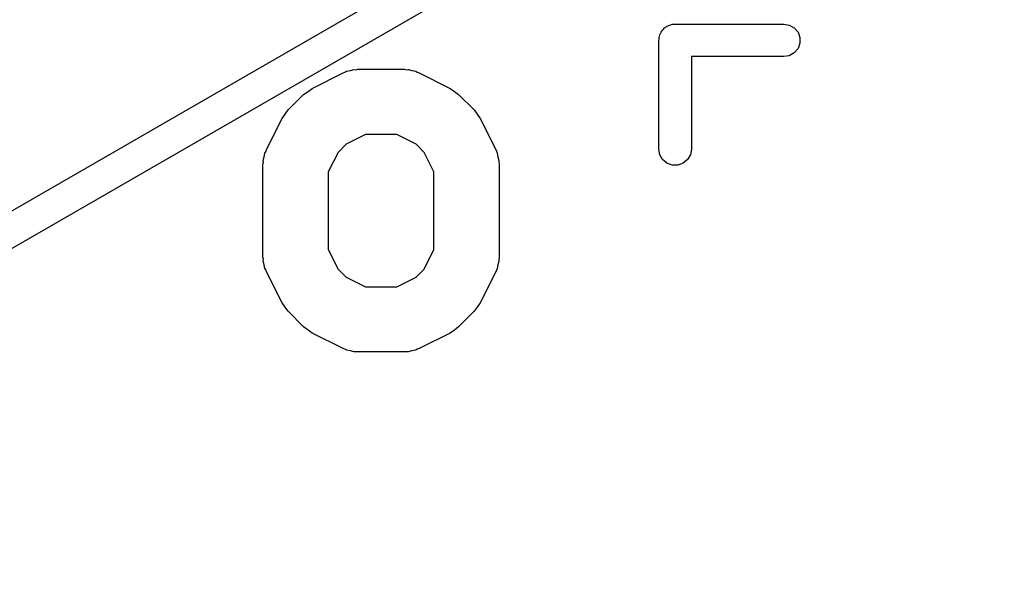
# Model space of a CAD drawing. Extents: x 83.4 to 168.1, y -157.3 to -85.4.
# Tile 36 of 60: x 126 to 130.6, y -105.2 to -102.6. Entities that reach past the tile are written whole.
import ezdxf

# ---------------------------------------------------------------- set-up
doc = ezdxf.new("R2010")
doc.units = 0
doc.header["$MEASUREMENT"] = 0
doc.layers.add('BLACK', color=7, linetype='CONTINUOUS')

msp = doc.modelspace()

# ---------------------------------------------------------------- linework, layer by layer
at = {"layer": 'Black'}
for p, q in [((123.262, -105.034), (134.564, -98.5092)), ((134.704, -98.6016), (123.272, -105.202)), ((128.991, -102.633), (128.994, -102.627)), ((128.994, -102.627), (128.998, -102.622)), ((128.998, -102.622), (129.001, -102.616)), ((129.001, -102.616), (129.006, -102.612)), ((129.006, -102.612), (129.01, -102.607)), ((129.01, -102.607), (129.016, -102.604)), ((129.016, -102.604), (129.021, -102.599)), ((129.021, -102.599), (129.027, -102.597)), ((129.027, -102.597), (129.033, -102.594)), ((129.033, -102.594), (129.039, -102.593)), ((129.039, -102.593), (129.046, -102.59)), ((129.046, -102.59), (129.052, -102.59)), ((129.052, -102.59), (129.059, -102.589)), ((129.059, -102.589), (129.559, -102.589)), ((129.559, -102.589), (129.584, -102.594)), ((129.584, -102.594), (129.607, -102.607)), ((129.607, -102.607), (129.624, -102.627)), ((129.624, -102.627), (129.633, -102.651)), ((128.984, -102.664), (128.985, -102.658)), ((128.984, -103.164), (128.984, -102.664)), ((128.985, -102.651), (128.987, -102.645)), ((128.985, -102.658), (128.985, -102.651)), ((128.987, -102.645), (128.988, -102.639)), ((128.988, -102.639), (128.991, -102.633)), ((129.633, -102.651), (129.633, -102.677)), ((129.624, -102.702), (129.607, -102.722)), ((129.633, -102.677), (129.624, -102.702)), ((129.559, -102.739), (129.134, -102.739)), ((129.134, -102.739), (129.134, -103.164)), ((129.584, -102.735), (129.559, -102.739)), ((129.607, -102.722), (129.584, -102.735)), ((127.533, -102.813), (127.541, -102.811)), ((127.541, -102.811), (127.549, -102.806)), ((127.549, -102.806), (127.566, -102.803)), ((127.566, -102.803), (127.583, -102.798)), ((127.583, -102.798), (127.592, -102.799)), ((127.592, -102.799), (127.6, -102.797)), ((127.6, -102.797), (127.814, -102.797)), ((127.814, -102.797), (127.823, -102.799)), ((127.823, -102.799), (127.832, -102.798)), ((127.832, -102.798), (127.848, -102.803)), ((127.848, -102.803), (127.866, -102.806)), ((127.866, -102.806), (127.873, -102.811)), ((127.873, -102.811), (127.882, -102.813)), ((127.39, -102.885), (127.533, -102.813)), ((127.882, -102.813), (128.024, -102.885)), ((127.351, -102.913), (127.371, -102.899)), ((127.371, -102.899), (127.39, -102.885)), ((128.024, -102.885), (128.044, -102.899)), ((128.044, -102.899), (128.063, -102.913)), ((127.28, -102.984), (127.351, -102.913)), ((128.063, -102.913), (128.135, -102.984)), ((127.266, -103.004), (127.28, -102.984)), ((128.135, -102.984), (128.149, -103.004)), ((127.18, -103.166), (127.252, -103.023)), ((127.252, -103.023), (127.266, -103.004)), ((128.149, -103.004), (128.163, -103.023)), ((128.163, -103.023), (128.234, -103.166)), ((127.636, -103.097), (127.546, -103.142)), ((127.779, -103.097), (127.636, -103.097)), ((127.868, -103.142), (127.779, -103.097)), ((127.173, -103.182), (127.178, -103.174)), ((127.178, -103.174), (127.18, -103.166)), ((127.546, -103.142), (127.509, -103.179)), ((127.905, -103.179), (127.868, -103.142)), ((128.234, -103.166), (128.237, -103.174)), ((128.237, -103.174), (128.241, -103.182)), ((128.988, -103.19), (128.984, -103.164)), ((129.134, -103.164), (129.129, -103.19)), ((127.165, -103.216), (127.17, -103.199)), ((127.166, -103.224), (127.165, -103.216)), ((127.17, -103.199), (127.173, -103.182)), ((127.509, -103.179), (127.464, -103.268)), ((127.95, -103.268), (127.905, -103.179)), ((128.241, -103.182), (128.244, -103.199)), ((128.244, -103.199), (128.249, -103.216)), ((128.249, -103.216), (128.249, -103.224)), ((129.001, -103.212), (128.988, -103.19)), ((129.021, -103.229), (129.001, -103.212)), ((129.116, -103.212), (129.096, -103.229)), ((129.129, -103.19), (129.116, -103.212)), ((127.164, -103.233), (127.166, -103.224)), ((127.164, -103.662), (127.164, -103.233)), ((128.249, -103.224), (128.25, -103.233)), ((128.25, -103.233), (128.25, -103.662)), ((129.046, -103.238), (129.021, -103.229)), ((129.072, -103.238), (129.046, -103.238)), ((129.096, -103.229), (129.072, -103.238)), ((127.464, -103.268), (127.464, -103.626)), ((127.95, -103.626), (127.95, -103.268)), ((127.464, -103.626), (127.509, -103.716)), ((127.905, -103.716), (127.95, -103.626)), ((127.166, -103.67), (127.164, -103.662)), ((127.165, -103.679), (127.166, -103.67)), ((128.25, -103.662), (128.249, -103.67)), ((128.249, -103.67), (128.249, -103.679)), ((127.17, -103.696), (127.165, -103.679)), ((127.173, -103.713), (127.17, -103.696)), ((127.178, -103.72), (127.173, -103.713)), ((127.509, -103.716), (127.546, -103.753)), ((127.868, -103.753), (127.905, -103.716)), ((128.241, -103.713), (128.237, -103.72)), ((128.244, -103.696), (128.241, -103.713)), ((128.249, -103.679), (128.244, -103.696)), ((127.18, -103.729), (127.178, -103.72)), ((127.252, -103.871), (127.18, -103.729)), ((127.546, -103.753), (127.636, -103.797)), ((127.779, -103.797), (127.868, -103.753)), ((128.234, -103.729), (128.163, -103.871)), ((128.237, -103.72), (128.234, -103.729)), ((127.636, -103.797), (127.779, -103.797)), ((127.266, -103.891), (127.252, -103.871)), ((127.28, -103.91), (127.266, -103.891)), ((128.149, -103.891), (128.135, -103.91)), ((128.163, -103.871), (128.149, -103.891)), ((127.351, -103.982), (127.28, -103.91)), ((128.135, -103.91), (128.063, -103.982)), ((127.371, -103.996), (127.351, -103.982)), ((128.063, -103.982), (128.044, -103.996)), ((127.39, -104.01), (127.371, -103.996)), ((127.533, -104.081), (127.39, -104.01)), ((128.024, -104.01), (127.882, -104.081)), ((128.044, -103.996), (128.024, -104.01)), ((127.541, -104.084), (127.533, -104.081)), ((127.549, -104.088), (127.541, -104.084)), ((127.566, -104.091), (127.549, -104.088)), ((127.583, -104.096), (127.566, -104.091)), ((127.592, -104.096), (127.583, -104.096)), ((127.6, -104.097), (127.592, -104.096)), ((127.814, -104.097), (127.6, -104.097)), ((127.823, -104.096), (127.814, -104.097)), ((127.832, -104.096), (127.823, -104.096)), ((127.848, -104.091), (127.832, -104.096)), ((127.866, -104.088), (127.848, -104.091)), ((127.873, -104.084), (127.866, -104.088)), ((127.882, -104.081), (127.873, -104.084))]:
    msp.add_line(p, q, dxfattribs=at)

doc.saveas('drawing.dxf')
